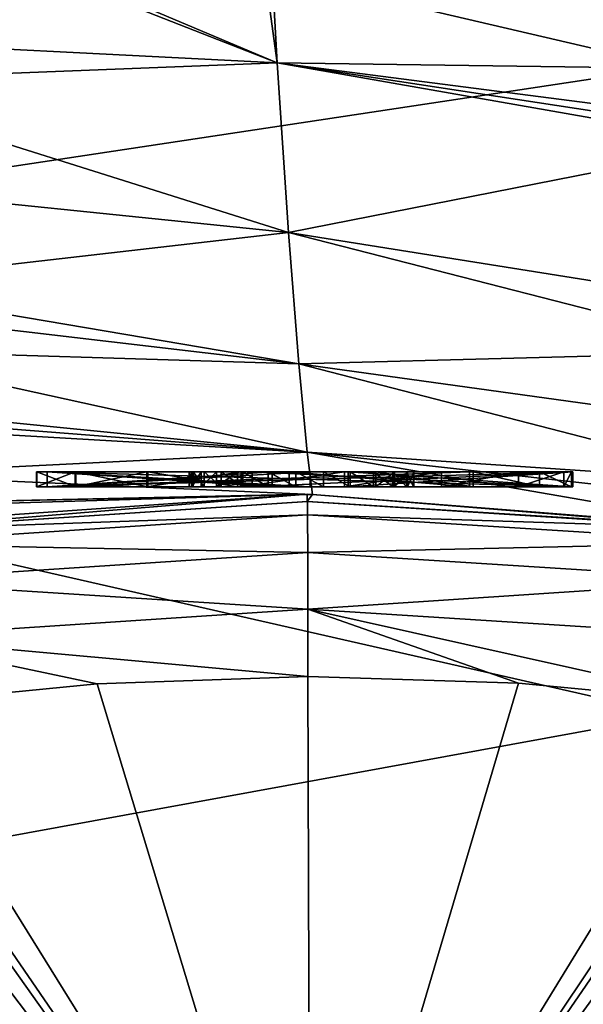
# Model space of a CAD drawing. Header units: millimetres. Extents: x 59 to 120, y -75 to 75.
# Tile 31 of 35: x 113.25 to 117, y 2.55 to 9.11. Entities that reach past the tile are written whole.
import ezdxf

# ---------------------------------------------------------------- set-up
doc = ezdxf.new("R2010")
doc.units = ezdxf.units.MM
doc.header["$LTSCALE"] = 65.185185
for name, color, linetype in [('117', 7, 'CONTINUOUS'), ('191', 7, 'CONTINUOUS'), ('192', 7, 'CONTINUOUS'), ('193', 7, 'CONTINUOUS'), ('194', 7, 'CONTINUOUS'), ('195', 7, 'CONTINUOUS'), ('196', 7, 'CONTINUOUS'), ('197', 7, 'CONTINUOUS'), ('198', 7, 'CONTINUOUS'), ('199', 7, 'CONTINUOUS'), ('200', 7, 'CONTINUOUS'), ('201', 7, 'CONTINUOUS'), ('202', 7, 'CONTINUOUS'), ('203', 7, 'CONTINUOUS'), ('204', 7, 'CONTINUOUS'), ('205', 7, 'CONTINUOUS'), ('206', 7, 'CONTINUOUS'), ('207', 7, 'CONTINUOUS'), ('208', 7, 'CONTINUOUS'), ('209', 7, 'CONTINUOUS'), ('210', 7, 'CONTINUOUS'), ('211', 7, 'CONTINUOUS'), ('212', 7, 'CONTINUOUS'), ('213', 7, 'CONTINUOUS'), ('214', 7, 'CONTINUOUS'), ('215', 7, 'CONTINUOUS'), ('216', 7, 'CONTINUOUS'), ('217', 7, 'CONTINUOUS'), ('218', 7, 'CONTINUOUS'), ('219', 7, 'CONTINUOUS'), ('220', 7, 'CONTINUOUS'), ('221', 7, 'CONTINUOUS'), ('222', 7, 'CONTINUOUS'), ('223', 7, 'CONTINUOUS'), ('224', 7, 'CONTINUOUS'), ('225', 7, 'CONTINUOUS'), ('226', 7, 'CONTINUOUS'), ('48', 7, 'CONTINUOUS'), ('50', 7, 'CONTINUOUS'), ('78', 7, 'CONTINUOUS'), ('86', 7, 'CONTINUOUS'), ('87', 7, 'CONTINUOUS')]:
    doc.layers.add(name, color=color, linetype=linetype)

msp = doc.modelspace()

# ---------------------------------------------------------------- linework, layer by layer
at = {"layer": '117', "color": 7, "linetype": 'CONTINUOUS'}
for points in [[(112.2269, 5.7088, -108.2087), (115.169, 5.9017, -108.2266), (115.1691, 5.8135, -108.6782), (112.2269, 5.7088, -108.2087)], [(115.169, 5.9017, -108.2266), (118.1116, 5.7167, -108.209), (115.1691, 5.8135, -108.6782), (115.169, 5.9017, -108.2266)], [(112.2269, 5.7088, -108.2087), (115.1691, 5.8135, -108.6782), (112.2327, 5.6206, -108.6602), (112.2269, 5.7088, -108.2087)], [(115.1691, 5.8135, -108.6782), (115.1694, 5.5618, -109.0634), (112.2327, 5.6206, -108.6602), (115.1691, 5.8135, -108.6782)], [(118.1116, 5.7167, -108.209), (118.106, 5.6285, -108.6604), (115.1691, 5.8135, -108.6782), (118.1116, 5.7167, -108.209)], [(118.106, 5.6285, -108.6604), (115.1694, 5.5618, -109.0634), (115.1691, 5.8135, -108.6782), (118.106, 5.6285, -108.6604)], [(112.2327, 5.6206, -108.6602), (115.1694, 5.5618, -109.0634), (112.2604, 5.3705, -109.0453), (112.2327, 5.6206, -108.6602)], [(118.106, 5.6285, -108.6604), (118.0789, 5.3784, -109.0456), (115.1694, 5.5618, -109.0634), (118.106, 5.6285, -108.6604)], [(115.1694, 5.5618, -109.0634), (115.1699, 5.1837, -109.3256), (112.2604, 5.3705, -109.0453), (115.1694, 5.5618, -109.0634)], [(118.0789, 5.3784, -109.0456), (115.1699, 5.1837, -109.3256), (115.1694, 5.5618, -109.0634), (118.0789, 5.3784, -109.0456)], [(112.2604, 5.3705, -109.0453), (115.1699, 5.1837, -109.3256), (112.3059, 4.9952, -109.3075), (112.2604, 5.3705, -109.0453)], [(118.0789, 5.3784, -109.0456), (118.0343, 5.003, -109.3077), (115.1699, 5.1837, -109.3256), (118.0789, 5.3784, -109.0456)], [(115.1699, 5.1837, -109.3256), (115.1705, 4.7347, -109.4261), (112.3059, 4.9952, -109.3075), (115.1699, 5.1837, -109.3256)], [(117.9788, 4.5576, -109.4084), (116.5739, 4.6915, -109.4217), (115.1699, 5.1837, -109.3256), (117.9788, 4.5576, -109.4084)], [(118.0343, 5.003, -109.3077), (117.9788, 4.5576, -109.4084), (115.1699, 5.1837, -109.3256), (118.0343, 5.003, -109.3077)], [(116.5739, 4.6915, -109.4217), (115.1705, 4.7347, -109.4261), (115.1699, 5.1837, -109.3256), (116.5739, 4.6915, -109.4217)], [(115.1705, 4.7347, -109.4261), (113.7687, 4.6878, -109.4216), (112.3059, 4.9952, -109.3075), (115.1705, 4.7347, -109.4261)], [(113.7687, 4.6878, -109.4216), (112.3627, 4.55, -109.4082), (112.3059, 4.9952, -109.3075), (113.7687, 4.6878, -109.4216)]]:
    msp.add_3dface(points, dxfattribs=at)
at = {"layer": '191', "color": 7, "linetype": 'CONTINUOUS'}
for points in [[(114.8, 6, -96.9983), (116.935, 6, -96.5958), (113.435, 6, -96.2678), (114.8, 6, -96.9983)], [(113.435, 6, -96.2678), (116.935, 6, -96.5958), (116.935, 6, -95.4688), (113.435, 6, -96.2678)], [(114.8, 6, -97.0414), (114.8, 6, -96.9983), (113.435, 6, -97.4378), (114.8, 6, -97.0414)], [(113.435, 6, -97.4378), (114.8, 6, -96.9983), (113.435, 6, -96.2678), (113.435, 6, -97.4378)], [(116.935, 6, -97.5935), (114.8, 6, -97.0414), (113.435, 6, -97.4378), (116.935, 6, -97.5935)], [(115.185, 6, -97.9853), (116.935, 6, -97.5935), (113.435, 6, -97.4378), (115.185, 6, -97.9853)], [(114.8, 6, -98.9716), (116.935, 6, -98.4425), (113.435, 6, -98.5028), (114.8, 6, -98.9716)], [(113.435, 6, -98.5028), (116.935, 6, -98.4425), (115.185, 6, -98.0403), (113.435, 6, -98.5028)], [(114.8, 6, -99.0147), (114.8, 6, -98.9716), (113.435, 6, -99.6728), (114.8, 6, -99.0147)], [(113.435, 6, -99.6728), (114.8, 6, -98.9716), (113.435, 6, -98.5028), (113.435, 6, -99.6728)], [(116.935, 6, -99.4886), (114.8, 6, -99.0147), (113.435, 6, -99.6728), (116.935, 6, -99.4886)], [(116.2468, 6, -100.4215), (116.935, 6, -99.4886), (113.435, 6, -99.6728), (116.2468, 6, -100.4215)], [(114.932, 6, -102.438), (116.935, 6, -101.4386), (113.435, 6, -101.4815), (114.932, 6, -102.438)], [(113.435, 6, -101.4815), (116.935, 6, -101.4386), (115.0452, 6, -101.194), (113.435, 6, -101.4815)], [(116.935, 6, -102.473), (115.438, 6, -102.473), (113.435, 6, -103.6), (116.935, 6, -102.473)], [(113.435, 6, -103.6), (115.438, 6, -102.473), (114.932, 6, -102.473), (113.435, 6, -103.6)], [(116.935, 6, -103.6), (116.935, 6, -102.473), (113.435, 6, -103.6), (116.935, 6, -103.6)], [(113.435, 6, -102.473), (113.435, 6, -103.6), (114.932, 6, -102.473), (113.435, 6, -102.473)], [(113.435, 6, -100.1019), (113.435, 6, -101.4815), (115.0452, 6, -101.194), (113.435, 6, -100.1019)], [(115.438, 6, -102.438), (116.935, 6, -101.4386), (114.932, 6, -102.438), (115.438, 6, -102.438)], [(115.438, 6, -102.473), (115.438, 6, -102.438), (114.932, 6, -102.473), (115.438, 6, -102.473)], [(114.932, 6, -102.473), (115.438, 6, -102.438), (114.932, 6, -102.438), (114.932, 6, -102.473)], [(115.0452, 6, -101.194), (116.935, 6, -101.4386), (116.2468, 6, -100.4215), (115.0452, 6, -101.194)], [(116.935, 6, -98.4425), (116.935, 6, -97.5935), (115.185, 6, -98.0403), (116.935, 6, -98.4425)], [(115.185, 6, -98.0403), (116.935, 6, -97.5935), (115.185, 6, -97.9853), (115.185, 6, -98.0403)], [(116.935, 6, -101.4386), (116.935, 6, -99.4886), (116.2468, 6, -100.4215), (116.935, 6, -101.4386)]]:
    msp.add_3dface(points, dxfattribs=at)
at = {"layer": '192', "color": 7, "linetype": 'CONTINUOUS'}
for points in [[(116.935, 6.1, -95.4688), (116.935, 6.1, -96.5958), (113.435, 6.1, -96.2678), (116.935, 6.1, -95.4688)], [(113.435, 6.1, -96.2678), (116.935, 6.1, -96.5958), (114.8, 6.1, -96.9983), (113.435, 6.1, -96.2678)], [(113.435, 6.1, -97.4378), (113.435, 6.1, -96.2678), (114.8, 6.1, -97.0414), (113.435, 6.1, -97.4378)], [(114.8, 6.1, -97.0414), (113.435, 6.1, -96.2678), (114.8, 6.1, -96.9983), (114.8, 6.1, -97.0414)], [(115.185, 6.1, -97.9853), (113.435, 6.1, -97.4378), (116.935, 6.1, -97.5935), (115.185, 6.1, -97.9853)], [(116.935, 6.1, -97.5935), (113.435, 6.1, -97.4378), (114.8, 6.1, -97.0414), (116.935, 6.1, -97.5935)], [(113.435, 6.1, -98.5028), (115.185, 6.1, -98.0403), (116.935, 6.1, -98.4425), (113.435, 6.1, -98.5028)], [(113.435, 6.1, -99.6728), (113.435, 6.1, -98.5028), (114.8, 6.1, -99.0147), (113.435, 6.1, -99.6728)], [(114.8, 6.1, -99.0147), (113.435, 6.1, -98.5028), (114.8, 6.1, -98.9716), (114.8, 6.1, -99.0147)], [(114.8, 6.1, -98.9716), (113.435, 6.1, -98.5028), (116.935, 6.1, -98.4425), (114.8, 6.1, -98.9716)], [(116.2468, 6.1, -100.4215), (113.435, 6.1, -99.6728), (116.935, 6.1, -99.4886), (116.2468, 6.1, -100.4215)], [(116.935, 6.1, -99.4886), (113.435, 6.1, -99.6728), (114.8, 6.1, -99.0147), (116.935, 6.1, -99.4886)], [(113.435, 6.1, -100.1019), (115.0452, 6.1, -101.194), (113.435, 6.1, -101.4815), (113.435, 6.1, -100.1019)], [(113.435, 6.1, -101.4815), (115.0452, 6.1, -101.194), (116.935, 6.1, -101.4386), (113.435, 6.1, -101.4815)], [(114.932, 6.1, -102.438), (113.435, 6.1, -101.4815), (115.438, 6.1, -102.438), (114.932, 6.1, -102.438)], [(115.438, 6.1, -102.438), (113.435, 6.1, -101.4815), (116.935, 6.1, -101.4386), (115.438, 6.1, -102.438)], [(113.435, 6.1, -102.473), (114.932, 6.1, -102.473), (116.935, 6.1, -103.6), (113.435, 6.1, -102.473)], [(113.435, 6.1, -103.6), (113.435, 6.1, -102.473), (116.935, 6.1, -103.6), (113.435, 6.1, -103.6)], [(114.932, 6.1, -102.473), (114.932, 6.1, -102.438), (115.438, 6.1, -102.473), (114.932, 6.1, -102.473)], [(115.438, 6.1, -102.473), (114.932, 6.1, -102.438), (115.438, 6.1, -102.438), (115.438, 6.1, -102.473)], [(116.935, 6.1, -103.6), (114.932, 6.1, -102.473), (115.438, 6.1, -102.473), (116.935, 6.1, -103.6)], [(115.0452, 6.1, -101.194), (116.2468, 6.1, -100.4215), (116.935, 6.1, -101.4386), (115.0452, 6.1, -101.194)], [(115.185, 6.1, -98.0403), (115.185, 6.1, -97.9853), (116.935, 6.1, -98.4425), (115.185, 6.1, -98.0403)], [(116.935, 6.1, -98.4425), (115.185, 6.1, -97.9853), (116.935, 6.1, -97.5935), (116.935, 6.1, -98.4425)], [(116.935, 6.1, -102.473), (116.935, 6.1, -103.6), (115.438, 6.1, -102.473), (116.935, 6.1, -102.473)], [(116.935, 6.1, -101.4386), (116.2468, 6.1, -100.4215), (116.935, 6.1, -99.4886), (116.935, 6.1, -101.4386)]]:
    msp.add_3dface(points, dxfattribs=at)
at = {"layer": '193', "color": 7, "linetype": 'CONTINUOUS'}
for points in [[(116.935, 6, -96.5958), (114.8, 6, -96.9983), (116.935, 6.1, -96.5958), (116.935, 6, -96.5958)], [(116.935, 6.1, -96.5958), (114.8, 6, -96.9983), (114.8, 6.1, -96.9983), (116.935, 6.1, -96.5958)]]:
    msp.add_3dface(points, dxfattribs=at)
at = {"layer": '194', "color": 7, "linetype": 'CONTINUOUS'}
for points in [[(114.8, 6, -96.9983), (114.8, 6, -97.0414), (114.8, 6.1, -97.0414), (114.8, 6, -96.9983)], [(114.8, 6, -96.9983), (114.8, 6.1, -97.0414), (114.8, 6.1, -96.9983), (114.8, 6, -96.9983)]]:
    msp.add_3dface(points, dxfattribs=at)
at = {"layer": '195', "color": 7, "linetype": 'CONTINUOUS'}
for points in [[(114.8, 6, -97.0414), (116.935, 6, -97.5935), (114.8, 6.1, -97.0414), (114.8, 6, -97.0414)], [(116.935, 6, -97.5935), (116.935, 6.1, -97.5935), (114.8, 6.1, -97.0414), (116.935, 6, -97.5935)]]:
    msp.add_3dface(points, dxfattribs=at)
at = {"layer": '196', "color": 7, "linetype": 'CONTINUOUS'}
for points in [[(116.935, 6, -97.5935), (116.935, 6, -98.4425), (116.935, 6.1, -97.5935), (116.935, 6, -97.5935)], [(116.935, 6, -98.4425), (116.935, 6.1, -98.4425), (116.935, 6.1, -97.5935), (116.935, 6, -98.4425)]]:
    msp.add_3dface(points, dxfattribs=at)
at = {"layer": '197', "color": 7, "linetype": 'CONTINUOUS'}
for points in [[(116.935, 6, -98.4425), (114.8, 6, -98.9716), (116.935, 6.1, -98.4425), (116.935, 6, -98.4425)], [(114.8, 6, -98.9716), (114.8, 6.1, -98.9716), (116.935, 6.1, -98.4425), (114.8, 6, -98.9716)]]:
    msp.add_3dface(points, dxfattribs=at)
at = {"layer": '198', "color": 7, "linetype": 'CONTINUOUS'}
for points in [[(114.8, 6, -98.9716), (114.8, 6, -99.0147), (114.8, 6.1, -99.0147), (114.8, 6, -98.9716)], [(114.8, 6, -98.9716), (114.8, 6.1, -99.0147), (114.8, 6.1, -98.9716), (114.8, 6, -98.9716)]]:
    msp.add_3dface(points, dxfattribs=at)
at = {"layer": '199', "color": 7, "linetype": 'CONTINUOUS'}
for points in [[(114.8, 6, -99.0147), (116.935, 6, -99.4886), (114.8, 6.1, -99.0147), (114.8, 6, -99.0147)], [(116.935, 6, -99.4886), (116.935, 6.1, -99.4886), (114.8, 6.1, -99.0147), (116.935, 6, -99.4886)]]:
    msp.add_3dface(points, dxfattribs=at)
at = {"layer": '200', "color": 7, "linetype": 'CONTINUOUS'}
for points in [[(116.935, 6, -99.4886), (116.935, 6, -101.4386), (116.935, 6.1, -99.4886), (116.935, 6, -99.4886)], [(116.935, 6, -101.4386), (116.935, 6.1, -101.4386), (116.935, 6.1, -99.4886), (116.935, 6, -101.4386)]]:
    msp.add_3dface(points, dxfattribs=at)
at = {"layer": '201', "color": 7, "linetype": 'CONTINUOUS'}
for points in [[(116.935, 6, -101.4386), (115.438, 6, -102.438), (116.935, 6.1, -101.4386), (116.935, 6, -101.4386)], [(115.438, 6, -102.438), (115.438, 6.1, -102.438), (116.935, 6.1, -101.4386), (115.438, 6, -102.438)]]:
    msp.add_3dface(points, dxfattribs=at)
at = {"layer": '202', "color": 7, "linetype": 'CONTINUOUS'}
for points in [[(115.438, 6, -102.438), (115.438, 6, -102.473), (115.438, 6.1, -102.473), (115.438, 6, -102.438)], [(115.438, 6, -102.438), (115.438, 6.1, -102.473), (115.438, 6.1, -102.438), (115.438, 6, -102.438)]]:
    msp.add_3dface(points, dxfattribs=at)
at = {"layer": '203', "color": 7, "linetype": 'CONTINUOUS'}
for points in [[(115.438, 6, -102.473), (116.935, 6, -102.473), (115.438, 6.1, -102.473), (115.438, 6, -102.473)], [(116.935, 6, -102.473), (116.935, 6.1, -102.473), (115.438, 6.1, -102.473), (116.935, 6, -102.473)]]:
    msp.add_3dface(points, dxfattribs=at)
at = {"layer": '204', "color": 7, "linetype": 'CONTINUOUS'}
for points in [[(116.935, 6, -102.473), (116.935, 6, -103.6), (116.935, 6.1, -102.473), (116.935, 6, -102.473)], [(116.935, 6, -103.6), (116.935, 6.1, -103.6), (116.935, 6.1, -102.473), (116.935, 6, -103.6)]]:
    msp.add_3dface(points, dxfattribs=at)
at = {"layer": '205', "color": 7, "linetype": 'CONTINUOUS'}
for points in [[(116.935, 6, -103.6), (113.435, 6, -103.6), (116.935, 6.1, -103.6), (116.935, 6, -103.6)], [(113.435, 6, -103.6), (113.435, 6.1, -103.6), (116.935, 6.1, -103.6), (113.435, 6, -103.6)]]:
    msp.add_3dface(points, dxfattribs=at)
at = {"layer": '206', "color": 7, "linetype": 'CONTINUOUS'}
for points in [[(113.435, 6, -103.6), (113.435, 6, -102.473), (113.435, 6.1, -103.6), (113.435, 6, -103.6)], [(113.435, 6, -102.473), (113.435, 6.1, -102.473), (113.435, 6.1, -103.6), (113.435, 6, -102.473)]]:
    msp.add_3dface(points, dxfattribs=at)
at = {"layer": '207', "color": 7, "linetype": 'CONTINUOUS'}
for points in [[(113.435, 6, -102.473), (114.932, 6, -102.473), (113.435, 6.1, -102.473), (113.435, 6, -102.473)], [(114.932, 6, -102.473), (114.932, 6.1, -102.473), (113.435, 6.1, -102.473), (114.932, 6, -102.473)]]:
    msp.add_3dface(points, dxfattribs=at)
at = {"layer": '208', "color": 7, "linetype": 'CONTINUOUS'}
for points in [[(114.932, 6, -102.473), (114.932, 6, -102.438), (114.932, 6.1, -102.438), (114.932, 6, -102.473)], [(114.932, 6, -102.473), (114.932, 6.1, -102.438), (114.932, 6.1, -102.473), (114.932, 6, -102.473)]]:
    msp.add_3dface(points, dxfattribs=at)
at = {"layer": '209', "color": 7, "linetype": 'CONTINUOUS'}
for points in [[(114.932, 6, -102.438), (113.435, 6, -101.4815), (114.932, 6.1, -102.438), (114.932, 6, -102.438)], [(113.435, 6, -101.4815), (113.435, 6.1, -101.4815), (114.932, 6.1, -102.438), (113.435, 6, -101.4815)]]:
    msp.add_3dface(points, dxfattribs=at)
at = {"layer": '210', "color": 7, "linetype": 'CONTINUOUS'}
for points in [[(113.435, 6, -101.4815), (113.435, 6, -100.1019), (113.435, 6.1, -101.4815), (113.435, 6, -101.4815)], [(113.435, 6, -100.1019), (113.435, 6.1, -100.1019), (113.435, 6.1, -101.4815), (113.435, 6, -100.1019)]]:
    msp.add_3dface(points, dxfattribs=at)
at = {"layer": '211', "color": 7, "linetype": 'CONTINUOUS'}
for points in [[(113.435, 6, -100.1019), (115.0452, 6, -101.194), (113.435, 6.1, -100.1019), (113.435, 6, -100.1019)], [(115.0452, 6, -101.194), (115.0452, 6.1, -101.194), (113.435, 6.1, -100.1019), (115.0452, 6, -101.194)]]:
    msp.add_3dface(points, dxfattribs=at)
at = {"layer": '212', "color": 7, "linetype": 'CONTINUOUS'}
for points in [[(115.0452, 6, -101.194), (116.2468, 6, -100.4215), (115.0452, 6.1, -101.194), (115.0452, 6, -101.194)], [(116.2468, 6, -100.4215), (116.2468, 6.1, -100.4215), (115.0452, 6.1, -101.194), (116.2468, 6, -100.4215)]]:
    msp.add_3dface(points, dxfattribs=at)
at = {"layer": '213', "color": 7, "linetype": 'CONTINUOUS'}
for points in [[(116.2468, 6, -100.4215), (113.435, 6, -99.6728), (116.2468, 6.1, -100.4215), (116.2468, 6, -100.4215)], [(113.435, 6, -99.6728), (113.435, 6.1, -99.6728), (116.2468, 6.1, -100.4215), (113.435, 6, -99.6728)]]:
    msp.add_3dface(points, dxfattribs=at)
at = {"layer": '214', "color": 7, "linetype": 'CONTINUOUS'}
for points in [[(113.435, 6, -99.6728), (113.435, 6, -98.5028), (113.435, 6.1, -99.6728), (113.435, 6, -99.6728)], [(113.435, 6, -98.5028), (113.435, 6.1, -98.5028), (113.435, 6.1, -99.6728), (113.435, 6, -98.5028)]]:
    msp.add_3dface(points, dxfattribs=at)
at = {"layer": '215', "color": 7, "linetype": 'CONTINUOUS'}
for points in [[(113.435, 6, -98.5028), (115.185, 6, -98.0403), (113.435, 6.1, -98.5028), (113.435, 6, -98.5028)], [(115.185, 6, -98.0403), (115.185, 6.1, -98.0403), (113.435, 6.1, -98.5028), (115.185, 6, -98.0403)]]:
    msp.add_3dface(points, dxfattribs=at)
at = {"layer": '216', "color": 7, "linetype": 'CONTINUOUS'}
for points in [[(115.185, 6, -98.0403), (115.185, 6, -97.9853), (115.185, 6.1, -97.9853), (115.185, 6, -98.0403)], [(115.185, 6, -98.0403), (115.185, 6.1, -97.9853), (115.185, 6.1, -98.0403), (115.185, 6, -98.0403)]]:
    msp.add_3dface(points, dxfattribs=at)
at = {"layer": '217', "color": 7, "linetype": 'CONTINUOUS'}
for points in [[(115.185, 6, -97.9853), (113.435, 6, -97.4378), (115.185, 6.1, -97.9853), (115.185, 6, -97.9853)], [(113.435, 6, -97.4378), (113.435, 6.1, -97.4378), (115.185, 6.1, -97.9853), (113.435, 6, -97.4378)]]:
    msp.add_3dface(points, dxfattribs=at)
at = {"layer": '218', "color": 7, "linetype": 'CONTINUOUS'}
for points in [[(113.435, 6, -97.4378), (113.435, 6, -96.2678), (113.435, 6.1, -97.4378), (113.435, 6, -97.4378)], [(113.435, 6, -96.2678), (113.435, 6.1, -96.2678), (113.435, 6.1, -97.4378), (113.435, 6, -96.2678)]]:
    msp.add_3dface(points, dxfattribs=at)
at = {"layer": '219', "color": 7, "linetype": 'CONTINUOUS'}
for points in [[(113.435, 6, -96.2678), (116.935, 6, -95.4688), (113.435, 6.1, -96.2678), (113.435, 6, -96.2678)], [(116.935, 6, -95.4688), (116.935, 6.1, -95.4688), (113.435, 6.1, -96.2678), (116.935, 6, -95.4688)]]:
    msp.add_3dface(points, dxfattribs=at)
at = {"layer": '220', "color": 7, "linetype": 'CONTINUOUS'}
for points in [[(116.935, 6, -95.4688), (116.935, 6, -96.5958), (116.935, 6.1, -95.4688), (116.935, 6, -95.4688)], [(116.935, 6, -96.5958), (116.935, 6.1, -96.5958), (116.935, 6.1, -95.4688), (116.935, 6, -96.5958)]]:
    msp.add_3dface(points, dxfattribs=at)
at = {"layer": '221', "color": 7, "linetype": 'CONTINUOUS'}
for points in [[(113.3643, 6.1, -94.2197), (113.6206, 6.1, -94.8584), (113.3643, 6, -94.2197), (113.3643, 6.1, -94.2197)], [(113.3643, 6, -94.2197), (113.6206, 6.1, -94.8584), (113.6206, 6, -94.8584), (113.3643, 6, -94.2197)], [(113.3661, 6.1, -93.5311), (113.3643, 6.1, -94.2197), (113.3661, 6, -93.5311), (113.3661, 6.1, -93.5311)], [(113.3661, 6, -93.5311), (113.3643, 6.1, -94.2197), (113.3643, 6, -94.2197), (113.3661, 6, -93.5311)], [(113.6256, 6.1, -92.8938), (113.3661, 6.1, -93.5311), (113.6256, 6, -92.8938), (113.6256, 6.1, -92.8938)], [(113.6256, 6, -92.8938), (113.3661, 6.1, -93.5311), (113.3661, 6, -93.5311), (113.6256, 6, -92.8938)], [(113.6206, 6.1, -94.8584), (114.0976, 6.1, -95.3545), (113.6206, 6, -94.8584), (113.6206, 6.1, -94.8584)], [(113.6206, 6, -94.8584), (114.0976, 6.1, -95.3545), (114.0976, 6, -95.3545), (113.6206, 6, -94.8584)], [(114.1051, 6.1, -92.4), (113.6256, 6.1, -92.8938), (114.1051, 6, -92.4), (114.1051, 6.1, -92.4)], [(114.1051, 6, -92.4), (113.6256, 6.1, -92.8938), (113.6256, 6, -92.8938), (114.1051, 6, -92.4)], [(114.0976, 6.1, -95.3545), (114.7255, 6.1, -95.6358), (114.0976, 6, -95.3545), (114.0976, 6.1, -95.3545)], [(114.0976, 6, -95.3545), (114.7255, 6.1, -95.6358), (114.7255, 6, -95.6358), (114.0976, 6, -95.3545)], [(114.7255, 6.1, -95.6358), (115.4138, 6.1, -95.6612), (114.7255, 6, -95.6358), (114.7255, 6.1, -95.6358)], [(114.7255, 6, -95.6358), (115.4138, 6.1, -95.6612), (115.4138, 6, -95.6612), (114.7255, 6, -95.6358)], [(115.4138, 6.1, -95.6612), (116.0608, 6.1, -95.4271), (115.4138, 6, -95.6612), (115.4138, 6.1, -95.6612)], [(115.4138, 6, -95.6612), (116.0608, 6.1, -95.4271), (116.0608, 6, -95.4271), (115.4138, 6, -95.6612)], [(116.0608, 6.1, -95.4271), (116.5731, 6.1, -94.9674), (116.0608, 6, -95.4271), (116.0608, 6.1, -95.4271)], [(116.0608, 6, -95.4271), (116.5731, 6.1, -94.9674), (116.5731, 6, -94.9674), (116.0608, 6, -95.4271)], [(116.2712, 6.1, -92.48), (116.2712, 6, -92.48), (116.713, 6, -93.0078), (116.2712, 6.1, -92.48)], [(116.713, 6.1, -93.0078), (116.2712, 6.1, -92.48), (116.713, 6, -93.0078), (116.713, 6.1, -93.0078)], [(116.5731, 6.1, -94.9674), (116.8758, 6.1, -94.3493), (116.5731, 6, -94.9674), (116.5731, 6.1, -94.9674)], [(116.5731, 6, -94.9674), (116.8758, 6.1, -94.3493), (116.8758, 6, -94.3493), (116.5731, 6, -94.9674)], [(116.9248, 6.1, -93.6626), (116.713, 6.1, -93.0078), (116.9248, 6, -93.6626), (116.9248, 6.1, -93.6626)], [(116.9248, 6, -93.6626), (116.713, 6.1, -93.0078), (116.713, 6, -93.0078), (116.9248, 6, -93.6626)], [(116.8758, 6.1, -94.3493), (116.9248, 6.1, -93.6626), (116.8758, 6, -94.3493), (116.8758, 6.1, -94.3493)], [(116.8758, 6, -94.3493), (116.9248, 6.1, -93.6626), (116.9248, 6, -93.6626), (116.8758, 6, -94.3493)]]:
    msp.add_3dface(points, dxfattribs=at)
at = {"layer": '222', "color": 7, "linetype": 'CONTINUOUS'}
for points in [[(114.1051, 6.1, -92.4), (114.1051, 6, -92.4), (114.7015, 6, -93.257), (114.1051, 6.1, -92.4)], [(114.7015, 6.1, -93.257), (114.1051, 6.1, -92.4), (114.7015, 6, -93.257), (114.7015, 6.1, -93.257)]]:
    msp.add_3dface(points, dxfattribs=at)
at = {"layer": '223', "color": 7, "linetype": 'CONTINUOUS'}
for points in [[(114.3798, 6.1, -93.8954), (114.3973, 6.1, -93.7104), (114.3798, 6, -93.8954), (114.3798, 6.1, -93.8954)], [(114.3798, 6, -93.8954), (114.3973, 6.1, -93.7104), (114.3973, 6, -93.7104), (114.3798, 6, -93.8954)], [(114.408, 6.1, -94.0788), (114.3798, 6.1, -93.8954), (114.408, 6, -94.0788), (114.408, 6.1, -94.0788)], [(114.408, 6, -94.0788), (114.3798, 6.1, -93.8954), (114.3798, 6, -93.8954), (114.408, 6, -94.0788)], [(114.3973, 6.1, -93.7104), (114.4598, 6.1, -93.5354), (114.3973, 6, -93.7104), (114.3973, 6.1, -93.7104)], [(114.3973, 6, -93.7104), (114.4598, 6.1, -93.5354), (114.4598, 6, -93.5354), (114.3973, 6, -93.7104)], [(114.4805, 6.1, -94.25), (114.408, 6.1, -94.0788), (114.4805, 6, -94.25), (114.4805, 6.1, -94.25)], [(114.4805, 6, -94.25), (114.408, 6.1, -94.0788), (114.408, 6, -94.0788), (114.4805, 6, -94.25)], [(114.4598, 6.1, -93.5354), (114.5633, 6.1, -93.3812), (114.4598, 6, -93.5354), (114.4598, 6.1, -93.5354)], [(114.4598, 6, -93.5354), (114.5633, 6.1, -93.3812), (114.5633, 6, -93.3812), (114.4598, 6, -93.5354)], [(114.5929, 6.1, -94.3981), (114.4805, 6.1, -94.25), (114.5929, 6, -94.3981), (114.5929, 6.1, -94.3981)], [(114.5929, 6, -94.3981), (114.4805, 6.1, -94.25), (114.4805, 6, -94.25), (114.5929, 6, -94.3981)], [(114.7015, 6.1, -93.257), (114.7015, 6, -93.257), (114.5633, 6, -93.3812), (114.7015, 6.1, -93.257)], [(114.5633, 6.1, -93.3812), (114.7015, 6.1, -93.257), (114.5633, 6, -93.3812), (114.5633, 6.1, -93.3812)], [(114.7378, 6.1, -94.5138), (114.5929, 6.1, -94.3981), (114.7378, 6, -94.5138), (114.7378, 6.1, -94.5138)], [(114.7378, 6, -94.5138), (114.5929, 6.1, -94.3981), (114.5929, 6, -94.3981), (114.7378, 6, -94.5138)], [(114.9071, 6.1, -94.5907), (114.7378, 6.1, -94.5138), (114.9071, 6, -94.5907), (114.9071, 6.1, -94.5907)], [(114.9071, 6, -94.5907), (114.7378, 6.1, -94.5138), (114.7378, 6, -94.5138), (114.9071, 6, -94.5907)], [(115.0899, 6.1, -94.6236), (114.9071, 6.1, -94.5907), (115.0899, 6, -94.6236), (115.0899, 6.1, -94.6236)], [(115.0899, 6, -94.6236), (114.9071, 6.1, -94.5907), (114.9071, 6, -94.5907), (115.0899, 6, -94.6236)], [(115.2752, 6.1, -94.6107), (115.0899, 6.1, -94.6236), (115.2752, 6, -94.6107), (115.2752, 6.1, -94.6107)], [(115.2752, 6, -94.6107), (115.0899, 6.1, -94.6236), (115.0899, 6, -94.6236), (115.2752, 6, -94.6107)], [(115.4519, 6.1, -94.5525), (115.2752, 6.1, -94.6107), (115.4519, 6, -94.5525), (115.4519, 6.1, -94.5525)], [(115.4519, 6, -94.5525), (115.2752, 6.1, -94.6107), (115.2752, 6, -94.6107), (115.4519, 6, -94.5525)], [(115.6084, 6.1, -94.4531), (115.4519, 6.1, -94.5525), (115.6084, 6, -94.4531), (115.6084, 6.1, -94.4531)], [(115.6084, 6, -94.4531), (115.4519, 6.1, -94.5525), (115.4519, 6, -94.5525), (115.6084, 6, -94.4531)], [(115.7361, 6.1, -94.318), (115.6084, 6.1, -94.4531), (115.7361, 6, -94.318), (115.7361, 6.1, -94.318)], [(115.7361, 6, -94.318), (115.6084, 6.1, -94.4531), (115.6084, 6, -94.4531), (115.7361, 6, -94.318)], [(115.6238, 6.1, -93.307), (115.7477, 6.1, -93.4454), (115.6238, 6, -93.307), (115.6238, 6.1, -93.307)], [(115.6238, 6, -93.307), (115.7477, 6.1, -93.4454), (115.7477, 6, -93.4454), (115.6238, 6, -93.307)], [(115.8268, 6.1, -94.1557), (115.7361, 6.1, -94.318), (115.8268, 6, -94.1557), (115.8268, 6.1, -94.1557)], [(115.8268, 6, -94.1557), (115.7361, 6.1, -94.318), (115.7361, 6, -94.318), (115.8268, 6, -94.1557)], [(115.7477, 6.1, -93.4454), (115.834, 6.1, -93.6099), (115.7477, 6, -93.4454), (115.7477, 6.1, -93.4454)], [(115.7477, 6, -93.4454), (115.834, 6.1, -93.6099), (115.834, 6, -93.6099), (115.7477, 6, -93.4454)], [(115.8746, 6.1, -93.9765), (115.8268, 6.1, -94.1557), (115.8746, 6, -93.9765), (115.8746, 6.1, -93.9765)], [(115.8746, 6, -93.9765), (115.8268, 6.1, -94.1557), (115.8268, 6, -94.1557), (115.8746, 6, -93.9765)], [(115.834, 6.1, -93.6099), (115.8772, 6.1, -93.7907), (115.834, 6, -93.6099), (115.834, 6.1, -93.6099)], [(115.834, 6, -93.6099), (115.8772, 6.1, -93.7907), (115.8772, 6, -93.7907), (115.834, 6, -93.6099)], [(115.8772, 6.1, -93.7907), (115.8746, 6.1, -93.9765), (115.8772, 6, -93.7907), (115.8772, 6.1, -93.7907)], [(115.8772, 6, -93.7907), (115.8746, 6.1, -93.9765), (115.8746, 6, -93.9765), (115.8772, 6, -93.7907)]]:
    msp.add_3dface(points, dxfattribs=at)
at = {"layer": '224', "color": 7, "linetype": 'CONTINUOUS'}
for points in [[(116.2712, 6, -92.48), (116.2712, 6.1, -92.48), (115.6238, 6.1, -93.307), (116.2712, 6, -92.48)], [(116.2712, 6, -92.48), (115.6238, 6.1, -93.307), (115.6238, 6, -93.307), (116.2712, 6, -92.48)]]:
    msp.add_3dface(points, dxfattribs=at)
at = {"layer": '225', "color": 7, "linetype": 'CONTINUOUS'}
for points in [[(113.3661, 6, -93.5311), (113.3643, 6, -94.2197), (113.6206, 6, -94.8584), (113.3661, 6, -93.5311)], [(113.6256, 6, -92.8938), (113.3661, 6, -93.5311), (113.6206, 6, -94.8584), (113.6256, 6, -92.8938)], [(113.6256, 6, -92.8938), (113.6206, 6, -94.8584), (114.0976, 6, -95.3545), (113.6256, 6, -92.8938)], [(114.1051, 6, -92.4), (113.6256, 6, -92.8938), (114.0976, 6, -95.3545), (114.1051, 6, -92.4)], [(114.1051, 6, -92.4), (114.0976, 6, -95.3545), (114.408, 6, -94.0788), (114.1051, 6, -92.4)], [(114.0976, 6, -95.3545), (114.7255, 6, -95.6358), (114.408, 6, -94.0788), (114.0976, 6, -95.3545)], [(114.7015, 6, -93.257), (114.1051, 6, -92.4), (114.5633, 6, -93.3812), (114.7015, 6, -93.257)], [(114.1051, 6, -92.4), (114.408, 6, -94.0788), (114.3798, 6, -93.8954), (114.1051, 6, -92.4)], [(114.1051, 6, -92.4), (114.3798, 6, -93.8954), (114.3973, 6, -93.7104), (114.1051, 6, -92.4)], [(114.1051, 6, -92.4), (114.3973, 6, -93.7104), (114.4598, 6, -93.5354), (114.1051, 6, -92.4)], [(114.1051, 6, -92.4), (114.4598, 6, -93.5354), (114.5633, 6, -93.3812), (114.1051, 6, -92.4)], [(114.7255, 6, -95.6358), (114.4805, 6, -94.25), (114.408, 6, -94.0788), (114.7255, 6, -95.6358)], [(114.7255, 6, -95.6358), (114.5929, 6, -94.3981), (114.4805, 6, -94.25), (114.7255, 6, -95.6358)], [(114.7255, 6, -95.6358), (114.7378, 6, -94.5138), (114.5929, 6, -94.3981), (114.7255, 6, -95.6358)], [(114.7255, 6, -95.6358), (115.4138, 6, -95.6612), (114.7378, 6, -94.5138), (114.7255, 6, -95.6358)], [(115.4138, 6, -95.6612), (114.9071, 6, -94.5907), (114.7378, 6, -94.5138), (115.4138, 6, -95.6612)], [(115.4138, 6, -95.6612), (115.0899, 6, -94.6236), (114.9071, 6, -94.5907), (115.4138, 6, -95.6612)], [(115.4138, 6, -95.6612), (115.2752, 6, -94.6107), (115.0899, 6, -94.6236), (115.4138, 6, -95.6612)], [(115.4138, 6, -95.6612), (115.4519, 6, -94.5525), (115.2752, 6, -94.6107), (115.4138, 6, -95.6612)], [(115.4138, 6, -95.6612), (116.0608, 6, -95.4271), (115.4519, 6, -94.5525), (115.4138, 6, -95.6612)], [(116.0608, 6, -95.4271), (115.6084, 6, -94.4531), (115.4519, 6, -94.5525), (116.0608, 6, -95.4271)], [(116.0608, 6, -95.4271), (115.7361, 6, -94.318), (115.6084, 6, -94.4531), (116.0608, 6, -95.4271)], [(116.2712, 6, -92.48), (115.6238, 6, -93.307), (115.7477, 6, -93.4454), (116.2712, 6, -92.48)], [(116.0608, 6, -95.4271), (115.8268, 6, -94.1557), (115.7361, 6, -94.318), (116.0608, 6, -95.4271)], [(116.2712, 6, -92.48), (115.7477, 6, -93.4454), (115.834, 6, -93.6099), (116.2712, 6, -92.48)], [(116.0608, 6, -95.4271), (115.8746, 6, -93.9765), (115.8268, 6, -94.1557), (116.0608, 6, -95.4271)], [(116.2712, 6, -92.48), (115.834, 6, -93.6099), (115.8772, 6, -93.7907), (116.2712, 6, -92.48)], [(116.0608, 6, -95.4271), (115.8772, 6, -93.7907), (115.8746, 6, -93.9765), (116.0608, 6, -95.4271)], [(116.0608, 6, -95.4271), (116.2712, 6, -92.48), (115.8772, 6, -93.7907), (116.0608, 6, -95.4271)], [(116.2712, 6, -92.48), (116.0608, 6, -95.4271), (116.5731, 6, -94.9674), (116.2712, 6, -92.48)], [(116.2712, 6, -92.48), (116.5731, 6, -94.9674), (116.713, 6, -93.0078), (116.2712, 6, -92.48)], [(116.5731, 6, -94.9674), (116.8758, 6, -94.3493), (116.713, 6, -93.0078), (116.5731, 6, -94.9674)], [(116.8758, 6, -94.3493), (116.9248, 6, -93.6626), (116.713, 6, -93.0078), (116.8758, 6, -94.3493)]]:
    msp.add_3dface(points, dxfattribs=at)
at = {"layer": '226', "color": 7, "linetype": 'CONTINUOUS'}
for points in [[(113.6206, 6.1, -94.8584), (113.3643, 6.1, -94.2197), (113.3661, 6.1, -93.5311), (113.6206, 6.1, -94.8584)], [(113.6206, 6.1, -94.8584), (113.3661, 6.1, -93.5311), (113.6256, 6.1, -92.8938), (113.6206, 6.1, -94.8584)], [(114.0976, 6.1, -95.3545), (113.6206, 6.1, -94.8584), (113.6256, 6.1, -92.8938), (114.0976, 6.1, -95.3545)], [(114.0976, 6.1, -95.3545), (113.6256, 6.1, -92.8938), (114.1051, 6.1, -92.4), (114.0976, 6.1, -95.3545)], [(114.7255, 6.1, -95.6358), (114.0976, 6.1, -95.3545), (114.5929, 6.1, -94.3981), (114.7255, 6.1, -95.6358)], [(114.0976, 6.1, -95.3545), (114.1051, 6.1, -92.4), (114.3798, 6.1, -93.8954), (114.0976, 6.1, -95.3545)], [(114.0976, 6.1, -95.3545), (114.3798, 6.1, -93.8954), (114.408, 6.1, -94.0788), (114.0976, 6.1, -95.3545)], [(114.0976, 6.1, -95.3545), (114.408, 6.1, -94.0788), (114.4805, 6.1, -94.25), (114.0976, 6.1, -95.3545)], [(114.0976, 6.1, -95.3545), (114.4805, 6.1, -94.25), (114.5929, 6.1, -94.3981), (114.0976, 6.1, -95.3545)], [(114.1051, 6.1, -92.4), (114.7015, 6.1, -93.257), (114.5633, 6.1, -93.3812), (114.1051, 6.1, -92.4)], [(114.1051, 6.1, -92.4), (114.5633, 6.1, -93.3812), (114.4598, 6.1, -93.5354), (114.1051, 6.1, -92.4)], [(114.1051, 6.1, -92.4), (114.4598, 6.1, -93.5354), (114.3973, 6.1, -93.7104), (114.1051, 6.1, -92.4)], [(114.1051, 6.1, -92.4), (114.3973, 6.1, -93.7104), (114.3798, 6.1, -93.8954), (114.1051, 6.1, -92.4)], [(114.7255, 6.1, -95.6358), (114.5929, 6.1, -94.3981), (114.7378, 6.1, -94.5138), (114.7255, 6.1, -95.6358)], [(115.4138, 6.1, -95.6612), (114.7255, 6.1, -95.6358), (115.2752, 6.1, -94.6107), (115.4138, 6.1, -95.6612)], [(114.7255, 6.1, -95.6358), (114.7378, 6.1, -94.5138), (114.9071, 6.1, -94.5907), (114.7255, 6.1, -95.6358)], [(114.7255, 6.1, -95.6358), (114.9071, 6.1, -94.5907), (115.0899, 6.1, -94.6236), (114.7255, 6.1, -95.6358)], [(114.7255, 6.1, -95.6358), (115.0899, 6.1, -94.6236), (115.2752, 6.1, -94.6107), (114.7255, 6.1, -95.6358)], [(115.4138, 6.1, -95.6612), (115.2752, 6.1, -94.6107), (115.4519, 6.1, -94.5525), (115.4138, 6.1, -95.6612)], [(116.0608, 6.1, -95.4271), (115.4138, 6.1, -95.6612), (115.8268, 6.1, -94.1557), (116.0608, 6.1, -95.4271)], [(115.4138, 6.1, -95.6612), (115.4519, 6.1, -94.5525), (115.6084, 6.1, -94.4531), (115.4138, 6.1, -95.6612)], [(115.4138, 6.1, -95.6612), (115.6084, 6.1, -94.4531), (115.7361, 6.1, -94.318), (115.4138, 6.1, -95.6612)], [(115.4138, 6.1, -95.6612), (115.7361, 6.1, -94.318), (115.8268, 6.1, -94.1557), (115.4138, 6.1, -95.6612)], [(116.2712, 6.1, -92.48), (115.7477, 6.1, -93.4454), (115.6238, 6.1, -93.307), (116.2712, 6.1, -92.48)], [(116.2712, 6.1, -92.48), (115.834, 6.1, -93.6099), (115.7477, 6.1, -93.4454), (116.2712, 6.1, -92.48)], [(116.0608, 6.1, -95.4271), (115.8268, 6.1, -94.1557), (115.8746, 6.1, -93.9765), (116.0608, 6.1, -95.4271)], [(116.2712, 6.1, -92.48), (115.8772, 6.1, -93.7907), (115.834, 6.1, -93.6099), (116.2712, 6.1, -92.48)], [(116.0608, 6.1, -95.4271), (115.8746, 6.1, -93.9765), (115.8772, 6.1, -93.7907), (116.0608, 6.1, -95.4271)], [(116.2712, 6.1, -92.48), (116.0608, 6.1, -95.4271), (115.8772, 6.1, -93.7907), (116.2712, 6.1, -92.48)], [(116.2712, 6.1, -92.48), (116.5731, 6.1, -94.9674), (116.0608, 6.1, -95.4271), (116.2712, 6.1, -92.48)], [(116.2712, 6.1, -92.48), (116.713, 6.1, -93.0078), (116.5731, 6.1, -94.9674), (116.2712, 6.1, -92.48)], [(116.713, 6.1, -93.0078), (116.8758, 6.1, -94.3493), (116.5731, 6.1, -94.9674), (116.713, 6.1, -93.0078)], [(116.713, 6.1, -93.0078), (116.9248, 6.1, -93.6626), (116.8758, 6.1, -94.3493), (116.713, 6.1, -93.0078)]]:
    msp.add_3dface(points, dxfattribs=at)
at = {"layer": '48', "color": 7, "linetype": 'CONTINUOUS'}
for points in [[(117.5968, 8.7982, -6.7493), (117.5921, 12.7772, -8.8756), (106.2, 11.455, -8.0555), (117.5968, 8.7982, -6.7493)], [(106.2, 7.0777, -6.1161), (117.5968, 8.7982, -6.7493), (106.2, 11.455, -8.0555), (106.2, 7.0777, -6.1161)], [(117.605, 4.4804, -5.4406), (117.5968, 8.7982, -6.7493), (106.2, 7.0777, -6.1161), (117.605, 4.4804, -5.4406)], [(106.2, 2.3938, -5.1249), (117.605, 4.4804, -5.4406), (106.2, 7.0777, -6.1161), (106.2, 2.3938, -5.1249)], [(117.6258, 0, -5), (117.605, 4.4804, -5.4406), (106.2, 2.3938, -5.1249), (117.6258, 0, -5)]]:
    msp.add_3dface(points, dxfattribs=at)
at = {"layer": '50', "color": 7, "linetype": 'CONTINUOUS'}
for points in [[(115.169, 5.9017, -108.2266), (112.2269, 5.7088, -108.2087), (115.1666, 5.9017, -58.57), (115.169, 5.9017, -108.2266)], [(115.1666, 5.9017, -58.57), (112.2269, 5.7088, -108.2087), (112.2269, 5.7088, -58.57), (115.1666, 5.9017, -58.57)], [(118.1068, 5.7173, -58.57), (115.169, 5.9017, -108.2266), (115.1666, 5.9017, -58.57), (118.1068, 5.7173, -58.57)], [(118.1075, 5.7172, -59.1376), (118.117, 5.716, -83.7515), (115.169, 5.9017, -108.2266), (118.1075, 5.7172, -59.1376)], [(118.1075, 5.7172, -59.1376), (115.169, 5.9017, -108.2266), (118.1068, 5.7173, -58.57), (118.1075, 5.7172, -59.1376)], [(118.1116, 5.7167, -108.209), (115.169, 5.9017, -108.2266), (118.1167, 5.7161, -85.0858), (118.1116, 5.7167, -108.209)], [(118.1167, 5.7161, -85.0858), (115.169, 5.9017, -108.2266), (118.117, 5.716, -83.7515), (118.1167, 5.7161, -85.0858)]]:
    msp.add_3dface(points, dxfattribs=at)
at = {"layer": '78', "color": 7, "linetype": 'CONTINUOUS'}
for points in [[(115.1705, 4.7347, -109.4261), (115.185, 0, -109.5), (113.7687, 4.6878, -109.4216), (115.1705, 4.7347, -109.4261)], [(116.5739, 4.6915, -109.4217), (115.185, 0, -109.5), (115.1705, 4.7347, -109.4261), (116.5739, 4.6915, -109.4217)], [(113.7687, 4.6878, -109.4216), (115.185, 0, -109.5), (112.3627, 4.55, -109.4082), (113.7687, 4.6878, -109.4216)], [(117.9788, 4.5576, -109.4084), (115.185, 0, -109.5), (116.5739, 4.6915, -109.4217), (117.9788, 4.5576, -109.4084)], [(112.3627, 4.55, -109.4082), (115.185, 0, -109.5), (112.1174, 4.4769, -109.4059), (112.3627, 4.55, -109.4082)], [(118.1854, 4.4981, -109.4065), (115.185, 0, -109.5), (117.9788, 4.5576, -109.4084), (118.1854, 4.4981, -109.4065)], [(112.1174, 4.4769, -109.4059), (115.185, 0, -109.5), (112.0416, 4.4353, -109.4056), (112.1174, 4.4769, -109.4059)], [(118.2483, 4.465, -109.4063), (115.185, 0, -109.5), (118.1854, 4.4981, -109.4065), (118.2483, 4.465, -109.4063)], [(118.365, 4.3786, -109.4064), (115.185, 0, -109.5), (118.2483, 4.465, -109.4063), (118.365, 4.3786, -109.4064)], [(112.0416, 4.4353, -109.4056), (115.185, 0, -109.5), (111.9065, 4.3298, -109.4058), (112.0416, 4.4353, -109.4056)], [(118.4606, 4.2715, -109.4073), (115.185, 0, -109.5), (118.365, 4.3786, -109.4064), (118.4606, 4.2715, -109.4073)], [(111.9065, 4.3298, -109.4058), (115.185, 0, -109.5), (111.7963, 4.1975, -109.4069), (111.9065, 4.3298, -109.4058)], [(118.5001, 4.2106, -109.408), (115.185, 0, -109.5), (118.4606, 4.2715, -109.4073), (118.5001, 4.2106, -109.408)], [(118.5778, 4.0106, -109.4112), (115.185, 0, -109.5), (118.5001, 4.2106, -109.408), (118.5778, 4.0106, -109.4112)], [(111.7963, 4.1975, -109.4069), (115.185, 0, -109.5), (111.7527, 4.1238, -109.4078), (111.7963, 4.1975, -109.4069)], [(111.7527, 4.1238, -109.4078), (115.185, 0, -109.5), (111.6717, 3.8804, -109.4118), (111.7527, 4.1238, -109.4078)], [(118.7846, 2.9242, -109.4288), (115.185, 0, -109.5), (118.5778, 4.0106, -109.4112), (118.7846, 2.9242, -109.4288)], [(111.6717, 3.8804, -109.4118), (115.185, 0, -109.5), (111.5252, 2.8383, -109.4289), (111.6717, 3.8804, -109.4118)], [(118.9154, 1.9358, -109.44), (115.185, 0, -109.5), (118.7846, 2.9242, -109.4288), (118.9154, 1.9358, -109.44)], [(111.5252, 2.8383, -109.4289), (115.185, 0, -109.5), (111.4313, 1.8833, -109.4401), (111.5252, 2.8383, -109.4289)]]:
    msp.add_3dface(points, dxfattribs=at)
at = {"layer": '86', "color": 7, "linetype": 'CONTINUOUS'}
for points in [[(111.6915, 10.2076, -48.7838), (114.7814, 10.1777, -48.7676), (114.9651, 8.825, -49.951), (111.6915, 10.2076, -48.7838)], [(111.7008, 10.1034, -48.8687), (111.6915, 10.2076, -48.7838), (114.9651, 8.825, -49.951), (111.7008, 10.1034, -48.8687)], [(114.7814, 10.1777, -48.7676), (114.8906, 10.1758, -48.767), (114.9651, 8.825, -49.951), (114.7814, 10.1777, -48.7676)], [(117.9986, 8.7816, -49.7469), (114.8906, 10.1758, -48.767), (117.9632, 9.1542, -49.4279), (117.9986, 8.7816, -49.7469)], [(114.8906, 10.1758, -48.767), (117.9986, 8.7816, -49.7469), (114.9651, 8.825, -49.951), (114.8906, 10.1758, -48.767)], [(111.8105, 8.9853, -49.9499), (111.7008, 10.1034, -48.8687), (114.9651, 8.825, -49.951), (111.8105, 8.9853, -49.9499)], [(111.8411, 8.7036, -50.2785), (111.8105, 8.9853, -49.9499), (114.9651, 8.825, -49.951), (111.8411, 8.7036, -50.2785)], [(111.8411, 8.7036, -50.2785), (114.9651, 8.825, -49.951), (115.0407, 7.694, -51.3972), (111.8411, 8.7036, -50.2785)], [(118.0355, 8.3564, -50.1567), (118.0412, 8.284, -50.232), (114.9651, 8.825, -49.951), (118.0355, 8.3564, -50.1567)], [(114.9651, 8.825, -49.951), (118.0412, 8.284, -50.232), (115.0407, 7.694, -51.3972), (114.9651, 8.825, -49.951)], [(118.0296, 8.4289, -50.083), (118.0355, 8.3564, -50.1567), (114.9651, 8.825, -49.951), (118.0296, 8.4289, -50.083)], [(117.9986, 8.7816, -49.7469), (118.0296, 8.4289, -50.083), (114.9651, 8.825, -49.951), (117.9986, 8.7816, -49.7469)], [(111.9211, 8.0146, -51.2025), (111.8411, 8.7036, -50.2785), (115.0407, 7.694, -51.3972), (111.9211, 8.0146, -51.2025)], [(115.0407, 7.694, -51.3972), (118.0412, 8.284, -50.232), (118.1229, 7.2037, -51.6054), (115.0407, 7.694, -51.3972)], [(112.0061, 7.3454, -52.3115), (111.9211, 8.0146, -51.2025), (115.0407, 7.694, -51.3972), (112.0061, 7.3454, -52.3115)], [(112.0061, 7.3454, -52.3115), (115.0407, 7.694, -51.3972), (115.11, 6.8182, -53.0442), (112.0061, 7.3454, -52.3115)], [(115.11, 6.8182, -53.0442), (115.0407, 7.694, -51.3972), (118.143, 6.8981, -52.1142), (115.11, 6.8182, -53.0442)], [(118.143, 6.8981, -52.1142), (115.0407, 7.694, -51.3972), (118.1229, 7.2037, -51.6054), (118.143, 6.8981, -52.1142)], [(112.027, 7.1806, -52.6275), (112.0061, 7.3454, -52.3115), (115.11, 6.8182, -53.0442), (112.027, 7.1806, -52.6275)], [(112.0656, 6.9119, -53.1912), (112.027, 7.1806, -52.6275), (115.11, 6.8182, -53.0442), (112.0656, 6.9119, -53.1912)], [(112.1205, 6.5351, -54.1166), (112.0656, 6.9119, -53.1912), (115.1656, 6.2312, -54.8146), (112.1205, 6.5351, -54.1166)], [(112.0656, 6.9119, -53.1912), (115.11, 6.8182, -53.0442), (115.1656, 6.2312, -54.8146), (112.0656, 6.9119, -53.1912)], [(118.1684, 6.3954, -53.1635), (115.11, 6.8182, -53.0442), (118.143, 6.8981, -52.1142), (118.1684, 6.3954, -53.1635)], [(115.1656, 6.2312, -54.8146), (115.11, 6.8182, -53.0442), (118.1727, 6.0286, -54.2653), (115.1656, 6.2312, -54.8146)], [(118.1727, 6.0286, -54.2653), (115.11, 6.8182, -53.0442), (118.1684, 6.3954, -53.1635), (118.1727, 6.0286, -54.2653)], [(112.1276, 6.469, -54.3006), (112.1205, 6.5351, -54.1166), (115.1656, 6.2312, -54.8146), (112.1276, 6.469, -54.3006)], [(112.1367, 6.4057, -54.4852), (112.1276, 6.469, -54.3006), (115.1656, 6.2312, -54.8146), (112.1367, 6.4057, -54.4852)], [(112.1755, 6.0824, -55.5982), (112.1367, 6.4057, -54.4852), (115.1656, 6.2312, -54.8146), (112.1755, 6.0824, -55.5982)], [(112.1755, 6.0824, -55.5982), (115.1656, 6.2312, -54.8146), (115.2006, 5.9495, -56.6403), (112.1755, 6.0824, -55.5982)], [(115.2006, 5.9495, -56.6403), (115.1656, 6.2312, -54.8146), (118.1193, 5.7173, -56.5916), (115.2006, 5.9495, -56.6403)], [(118.1193, 5.7173, -56.5916), (115.1656, 6.2312, -54.8146), (118.1667, 5.896, -54.8397), (118.1193, 5.7173, -56.5916)], [(118.1667, 5.896, -54.8397), (115.1656, 6.2312, -54.8146), (118.1727, 6.0286, -54.2653), (118.1667, 5.896, -54.8397)], [(112.2097, 5.8874, -56.5371), (112.1755, 6.0824, -55.5982), (115.2006, 5.9495, -56.6403), (112.2097, 5.8874, -56.5371)], [(112.2154, 5.8623, -56.6902), (112.2097, 5.8874, -56.5371), (115.1655, 5.9503, -56.6409), (112.2154, 5.8623, -56.6902)], [(112.2097, 5.8874, -56.5371), (115.2006, 5.9495, -56.6403), (115.1655, 5.9503, -56.6409), (112.2097, 5.8874, -56.5371)]]:
    msp.add_3dface(points, dxfattribs=at)
at = {"layer": '87', "color": 7, "linetype": 'CONTINUOUS'}
for points in [[(112.2283, 5.7464, -57.6567), (112.2154, 5.8623, -56.6902), (115.1655, 5.9503, -56.6409), (112.2283, 5.7464, -57.6567)], [(115.1666, 5.9017, -58.57), (112.2269, 5.7088, -58.57), (115.1655, 5.9503, -56.6409), (115.1666, 5.9017, -58.57)], [(112.2269, 5.7088, -58.57), (112.2283, 5.7464, -57.6567), (115.1655, 5.9503, -56.6409), (112.2269, 5.7088, -58.57)], [(115.2006, 5.9495, -56.6403), (115.1666, 5.9017, -58.57), (115.1655, 5.9503, -56.6409), (115.2006, 5.9495, -56.6403)], [(115.1666, 5.9017, -58.57), (115.2006, 5.9495, -56.6403), (118.1018, 5.7125, -57.891), (115.1666, 5.9017, -58.57)], [(115.2006, 5.9495, -56.6403), (118.1193, 5.7173, -56.5916), (118.1107, 5.7149, -56.8914), (115.2006, 5.9495, -56.6403)], [(118.1055, 5.7131, -57.1901), (115.2006, 5.9495, -56.6403), (118.1107, 5.7149, -56.8914), (118.1055, 5.7131, -57.1901)], [(115.2006, 5.9495, -56.6403), (118.1055, 5.7131, -57.1901), (118.1018, 5.7125, -57.891), (115.2006, 5.9495, -56.6403)], [(118.1068, 5.7173, -58.57), (115.1666, 5.9017, -58.57), (118.1018, 5.7125, -57.891), (118.1068, 5.7173, -58.57)]]:
    msp.add_3dface(points, dxfattribs=at)

doc.saveas('drawing.dxf')
